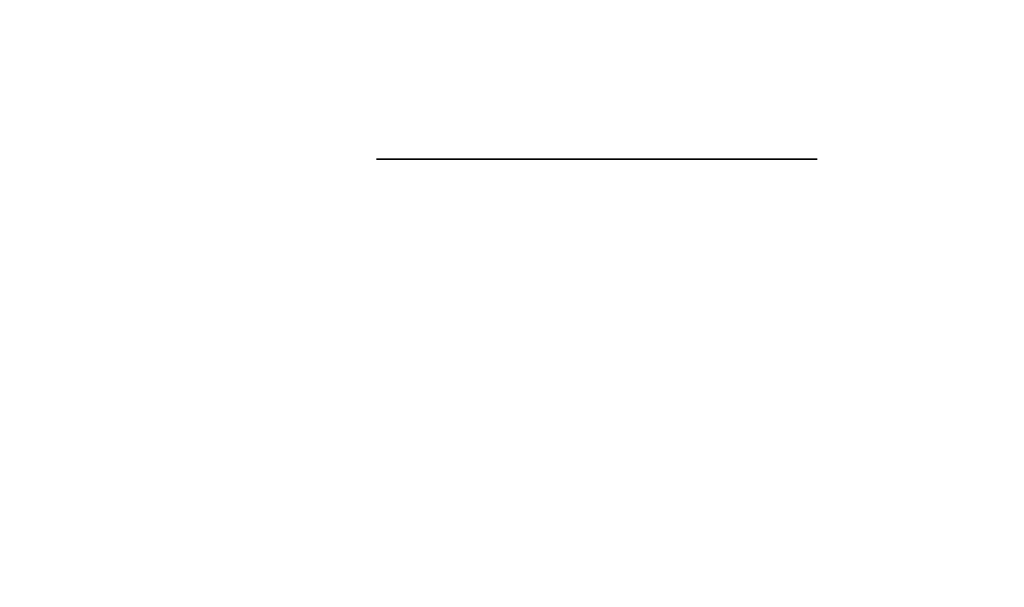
# Model space of a CAD drawing. Extents: x 248.8 to 273, y 2872.5 to 2876.7.
# Tile 224 of 256: x 270.7752 to 270.811, y 2874.6464 to 2874.667. Entities that reach past the tile are written whole.
import ezdxf

# ---------------------------------------------------------------- set-up
doc = ezdxf.new("R2010")
doc.units = 0
doc.header["$LTSCALE"] = 150
doc.header["$MEASUREMENT"] = 0
doc.layers.add('3DFACE_BOLT', color=7, linetype='CONTINUOUS')
doc.layers.add('3DFACE_SHAPE', color=7, linetype='CONTINUOUS')

msp = doc.modelspace()

# ---------------------------------------------------------------- linework, layer by layer
at = {"layer": '3DFACE_BOLT', "color": 1}
for points, invisible_edges in [([(270.788578, 2874.611967, -0.137472), (270.788187, 2874.611967, -0.135), (270.788578, 2874.661967, -0.137472)], 14), ([(270.788578, 2874.661967, -0.137472), (270.788187, 2874.611967, -0.135), (270.788187, 2874.661967, -0.135)], 3), ([(270.788187, 2874.611967, -0.135), (270.788578, 2874.611967, -0.132528), (270.788187, 2874.661967, -0.135)], 14), ([(270.788187, 2874.661967, -0.135), (270.788578, 2874.611967, -0.132528), (270.788578, 2874.661967, -0.132528)], 3), ([(270.788578, 2874.661967, -0.137472), (270.788187, 2874.661967, -0.135), (270.788578, 2874.661967, -0.132528)], 12), ([(270.788578, 2874.611967, -0.067472), (270.788187, 2874.611967, -0.065), (270.788578, 2874.661967, -0.067472)], 14), ([(270.788578, 2874.661967, -0.067472), (270.788187, 2874.611967, -0.065), (270.788187, 2874.661967, -0.065)], 3), ([(270.788187, 2874.611967, -0.065), (270.788578, 2874.611967, -0.062528), (270.788187, 2874.661967, -0.065)], 14), ([(270.788187, 2874.661967, -0.065), (270.788578, 2874.611967, -0.062528), (270.788578, 2874.661967, -0.062528)], 3), ([(270.788578, 2874.661967, -0.067472), (270.788187, 2874.661967, -0.065), (270.788578, 2874.661967, -0.062528)], 12), ([(270.789715, 2874.611967, -0.139702), (270.788578, 2874.611967, -0.137472), (270.789715, 2874.661967, -0.139702)], 14), ([(270.789715, 2874.661967, -0.139702), (270.788578, 2874.611967, -0.137472), (270.788578, 2874.661967, -0.137472)], 3), ([(270.788578, 2874.611967, -0.132528), (270.789715, 2874.611967, -0.130298), (270.788578, 2874.661967, -0.132528)], 14), ([(270.788578, 2874.661967, -0.132528), (270.789715, 2874.611967, -0.130298), (270.789715, 2874.661967, -0.130298)], 3), ([(270.789715, 2874.661967, -0.139702), (270.788578, 2874.661967, -0.137472), (270.789715, 2874.661967, -0.130298)], 14), ([(270.789715, 2874.661967, -0.130298), (270.788578, 2874.661967, -0.137472), (270.788578, 2874.661967, -0.132528)], 3), ([(270.789715, 2874.611967, -0.069702), (270.788578, 2874.611967, -0.067472), (270.789715, 2874.661967, -0.069702)], 14), ([(270.789715, 2874.661967, -0.069702), (270.788578, 2874.611967, -0.067472), (270.788578, 2874.661967, -0.067472)], 3), ([(270.788578, 2874.611967, -0.062528), (270.789715, 2874.611967, -0.060298), (270.788578, 2874.661967, -0.062528)], 14), ([(270.788578, 2874.661967, -0.062528), (270.789715, 2874.611967, -0.060298), (270.789715, 2874.661967, -0.060298)], 3), ([(270.789715, 2874.661967, -0.069702), (270.788578, 2874.661967, -0.067472), (270.789715, 2874.661967, -0.060298)], 14), ([(270.789715, 2874.661967, -0.060298), (270.788578, 2874.661967, -0.067472), (270.788578, 2874.661967, -0.062528)], 3), ([(270.791485, 2874.611967, -0.141472), (270.789715, 2874.611967, -0.139702), (270.791485, 2874.661967, -0.141472)], 14), ([(270.791485, 2874.661967, -0.141472), (270.789715, 2874.611967, -0.139702), (270.789715, 2874.661967, -0.139702)], 3), ([(270.789715, 2874.611967, -0.130298), (270.791485, 2874.611967, -0.128528), (270.789715, 2874.661967, -0.130298)], 14), ([(270.789715, 2874.661967, -0.130298), (270.791485, 2874.611967, -0.128528), (270.791485, 2874.661967, -0.128528)], 3), ([(270.791485, 2874.661967, -0.141472), (270.789715, 2874.661967, -0.139702), (270.791485, 2874.661967, -0.128528)], 14), ([(270.791485, 2874.661967, -0.128528), (270.789715, 2874.661967, -0.139702), (270.789715, 2874.661967, -0.130298)], 3), ([(270.791485, 2874.611967, -0.071472), (270.789715, 2874.611967, -0.069702), (270.791485, 2874.661967, -0.071472)], 14), ([(270.791485, 2874.661967, -0.071472), (270.789715, 2874.611967, -0.069702), (270.789715, 2874.661967, -0.069702)], 3), ([(270.789715, 2874.611967, -0.060298), (270.791485, 2874.611967, -0.058528), (270.789715, 2874.661967, -0.060298)], 14), ([(270.789715, 2874.661967, -0.060298), (270.791485, 2874.611967, -0.058528), (270.791485, 2874.661967, -0.058528)], 3), ([(270.791485, 2874.661967, -0.071472), (270.789715, 2874.661967, -0.069702), (270.791485, 2874.661967, -0.058528)], 14), ([(270.791485, 2874.661967, -0.058528), (270.789715, 2874.661967, -0.069702), (270.789715, 2874.661967, -0.060298)], 3), ([(270.793715, 2874.611967, -0.142608), (270.791485, 2874.611967, -0.141472), (270.793715, 2874.661967, -0.142608)], 14), ([(270.793715, 2874.661967, -0.142608), (270.791485, 2874.611967, -0.141472), (270.791485, 2874.661967, -0.141472)], 3), ([(270.791485, 2874.611967, -0.128528), (270.793715, 2874.611967, -0.127392), (270.791485, 2874.661967, -0.128528)], 14), ([(270.791485, 2874.661967, -0.128528), (270.793715, 2874.611967, -0.127392), (270.793715, 2874.661967, -0.127392)], 3), ([(270.793715, 2874.661967, -0.142608), (270.791485, 2874.661967, -0.141472), (270.793715, 2874.661967, -0.127392)], 14), ([(270.793715, 2874.661967, -0.127392), (270.791485, 2874.661967, -0.141472), (270.791485, 2874.661967, -0.128528)], 3), ([(270.793715, 2874.611967, -0.072608), (270.791485, 2874.611967, -0.071472), (270.793715, 2874.661967, -0.072608)], 14), ([(270.793715, 2874.661967, -0.072608), (270.791485, 2874.611967, -0.071472), (270.791485, 2874.661967, -0.071472)], 3), ([(270.791485, 2874.611967, -0.058528), (270.793715, 2874.611967, -0.057392), (270.791485, 2874.661967, -0.058528)], 14), ([(270.791485, 2874.661967, -0.058528), (270.793715, 2874.611967, -0.057392), (270.793715, 2874.661967, -0.057392)], 3), ([(270.793715, 2874.661967, -0.072608), (270.791485, 2874.661967, -0.071472), (270.793715, 2874.661967, -0.057392)], 14), ([(270.793715, 2874.661967, -0.057392), (270.791485, 2874.661967, -0.071472), (270.791485, 2874.661967, -0.058528)], 3), ([(270.796187, 2874.611967, -0.143), (270.793715, 2874.611967, -0.142608), (270.796187, 2874.661967, -0.143)], 14), ([(270.796187, 2874.661967, -0.143), (270.793715, 2874.611967, -0.142608), (270.793715, 2874.661967, -0.142608)], 3), ([(270.793715, 2874.611967, -0.127392), (270.796187, 2874.611967, -0.127), (270.793715, 2874.661967, -0.127392)], 14), ([(270.793715, 2874.661967, -0.127392), (270.796187, 2874.611967, -0.127), (270.796187, 2874.661967, -0.127)], 3), ([(270.796187, 2874.661967, -0.143), (270.793715, 2874.661967, -0.142608), (270.796187, 2874.661967, -0.127)], 14), ([(270.796187, 2874.661967, -0.127), (270.793715, 2874.661967, -0.142608), (270.793715, 2874.661967, -0.127392)], 3), ([(270.796187, 2874.611967, -0.073), (270.793715, 2874.611967, -0.072608), (270.796187, 2874.661967, -0.073)], 14), ([(270.796187, 2874.661967, -0.073), (270.793715, 2874.611967, -0.072608), (270.793715, 2874.661967, -0.072608)], 3), ([(270.793715, 2874.611967, -0.057392), (270.796187, 2874.611967, -0.057), (270.793715, 2874.661967, -0.057392)], 14), ([(270.793715, 2874.661967, -0.057392), (270.796187, 2874.611967, -0.057), (270.796187, 2874.661967, -0.057)], 3), ([(270.796187, 2874.661967, -0.073), (270.793715, 2874.661967, -0.072608), (270.796187, 2874.661967, -0.057)], 14), ([(270.796187, 2874.661967, -0.057), (270.793715, 2874.661967, -0.072608), (270.793715, 2874.661967, -0.057392)], 3), ([(270.798659, 2874.611967, -0.142608), (270.796187, 2874.611967, -0.143), (270.798659, 2874.661967, -0.142608)], 14), ([(270.798659, 2874.661967, -0.142608), (270.796187, 2874.611967, -0.143), (270.796187, 2874.661967, -0.143)], 3), ([(270.796187, 2874.611967, -0.127), (270.798659, 2874.611967, -0.127392), (270.796187, 2874.661967, -0.127)], 14), ([(270.796187, 2874.661967, -0.127), (270.798659, 2874.611967, -0.127392), (270.798659, 2874.661967, -0.127392)], 3), ([(270.798659, 2874.661967, -0.142608), (270.796187, 2874.661967, -0.143), (270.798659, 2874.661967, -0.127392)], 14), ([(270.798659, 2874.661967, -0.127392), (270.796187, 2874.661967, -0.143), (270.796187, 2874.661967, -0.127)], 3), ([(270.798659, 2874.611967, -0.072608), (270.796187, 2874.611967, -0.073), (270.798659, 2874.661967, -0.072608)], 14), ([(270.798659, 2874.661967, -0.072608), (270.796187, 2874.611967, -0.073), (270.796187, 2874.661967, -0.073)], 3), ([(270.796187, 2874.611967, -0.057), (270.798659, 2874.611967, -0.057392), (270.796187, 2874.661967, -0.057)], 14), ([(270.796187, 2874.661967, -0.057), (270.798659, 2874.611967, -0.057392), (270.798659, 2874.661967, -0.057392)], 3), ([(270.798659, 2874.661967, -0.072608), (270.796187, 2874.661967, -0.073), (270.798659, 2874.661967, -0.057392)], 14), ([(270.798659, 2874.661967, -0.057392), (270.796187, 2874.661967, -0.073), (270.796187, 2874.661967, -0.057)], 3), ([(270.800889, 2874.611967, -0.141472), (270.798659, 2874.611967, -0.142608), (270.800889, 2874.661967, -0.141472)], 14), ([(270.800889, 2874.661967, -0.141472), (270.798659, 2874.611967, -0.142608), (270.798659, 2874.661967, -0.142608)], 3), ([(270.798659, 2874.611967, -0.127392), (270.800889, 2874.611967, -0.128528), (270.798659, 2874.661967, -0.127392)], 14), ([(270.798659, 2874.661967, -0.127392), (270.800889, 2874.611967, -0.128528), (270.800889, 2874.661967, -0.128528)], 3), ([(270.800889, 2874.661967, -0.141472), (270.798659, 2874.661967, -0.142608), (270.800889, 2874.661967, -0.128528)], 14), ([(270.800889, 2874.661967, -0.128528), (270.798659, 2874.661967, -0.142608), (270.798659, 2874.661967, -0.127392)], 3), ([(270.800889, 2874.611967, -0.071472), (270.798659, 2874.611967, -0.072608), (270.800889, 2874.661967, -0.071472)], 14), ([(270.800889, 2874.661967, -0.071472), (270.798659, 2874.611967, -0.072608), (270.798659, 2874.661967, -0.072608)], 3), ([(270.798659, 2874.611967, -0.057392), (270.800889, 2874.611967, -0.058528), (270.798659, 2874.661967, -0.057392)], 14), ([(270.798659, 2874.661967, -0.057392), (270.800889, 2874.611967, -0.058528), (270.800889, 2874.661967, -0.058528)], 3), ([(270.800889, 2874.661967, -0.071472), (270.798659, 2874.661967, -0.072608), (270.800889, 2874.661967, -0.058528)], 14), ([(270.800889, 2874.661967, -0.058528), (270.798659, 2874.661967, -0.072608), (270.798659, 2874.661967, -0.057392)], 3), ([(270.802659, 2874.611967, -0.139702), (270.800889, 2874.611967, -0.141472), (270.802659, 2874.661967, -0.139702)], 14), ([(270.802659, 2874.661967, -0.139702), (270.800889, 2874.611967, -0.141472), (270.800889, 2874.661967, -0.141472)], 3), ([(270.800889, 2874.611967, -0.128528), (270.802659, 2874.611967, -0.130298), (270.800889, 2874.661967, -0.128528)], 14), ([(270.800889, 2874.661967, -0.128528), (270.802659, 2874.611967, -0.130298), (270.802659, 2874.661967, -0.130298)], 3), ([(270.802659, 2874.661967, -0.139702), (270.800889, 2874.661967, -0.141472), (270.802659, 2874.661967, -0.130298)], 14), ([(270.802659, 2874.661967, -0.130298), (270.800889, 2874.661967, -0.141472), (270.800889, 2874.661967, -0.128528)], 3), ([(270.802659, 2874.611967, -0.069702), (270.800889, 2874.611967, -0.071472), (270.802659, 2874.661967, -0.069702)], 14), ([(270.802659, 2874.661967, -0.069702), (270.800889, 2874.611967, -0.071472), (270.800889, 2874.661967, -0.071472)], 3), ([(270.800889, 2874.611967, -0.058528), (270.802659, 2874.611967, -0.060298), (270.800889, 2874.661967, -0.058528)], 14), ([(270.800889, 2874.661967, -0.058528), (270.802659, 2874.611967, -0.060298), (270.802659, 2874.661967, -0.060298)], 3), ([(270.802659, 2874.661967, -0.069702), (270.800889, 2874.661967, -0.071472), (270.802659, 2874.661967, -0.060298)], 14), ([(270.802659, 2874.661967, -0.060298), (270.800889, 2874.661967, -0.071472), (270.800889, 2874.661967, -0.058528)], 3), ([(270.803795, 2874.611967, -0.137472), (270.802659, 2874.611967, -0.139702), (270.803795, 2874.661967, -0.137472)], 14), ([(270.803795, 2874.661967, -0.137472), (270.802659, 2874.611967, -0.139702), (270.802659, 2874.661967, -0.139702)], 3), ([(270.802659, 2874.611967, -0.130298), (270.803795, 2874.611967, -0.132528), (270.802659, 2874.661967, -0.130298)], 14), ([(270.802659, 2874.661967, -0.130298), (270.803795, 2874.611967, -0.132528), (270.803795, 2874.661967, -0.132528)], 3), ([(270.803795, 2874.661967, -0.137472), (270.802659, 2874.661967, -0.139702), (270.803795, 2874.661967, -0.132528)], 14), ([(270.803795, 2874.661967, -0.132528), (270.802659, 2874.661967, -0.139702), (270.802659, 2874.661967, -0.130298)], 3), ([(270.803795, 2874.611967, -0.067472), (270.802659, 2874.611967, -0.069702), (270.803795, 2874.661967, -0.067472)], 14), ([(270.803795, 2874.661967, -0.067472), (270.802659, 2874.611967, -0.069702), (270.802659, 2874.661967, -0.069702)], 3), ([(270.802659, 2874.611967, -0.060298), (270.803795, 2874.611967, -0.062528), (270.802659, 2874.661967, -0.060298)], 14), ([(270.802659, 2874.661967, -0.060298), (270.803795, 2874.611967, -0.062528), (270.803795, 2874.661967, -0.062528)], 3), ([(270.803795, 2874.661967, -0.067472), (270.802659, 2874.661967, -0.069702), (270.803795, 2874.661967, -0.062528)], 14), ([(270.803795, 2874.661967, -0.062528), (270.802659, 2874.661967, -0.069702), (270.802659, 2874.661967, -0.060298)], 3), ([(270.804187, 2874.611967, -0.135), (270.803795, 2874.611967, -0.137472), (270.804187, 2874.661967, -0.135)], 14), ([(270.804187, 2874.661967, -0.135), (270.803795, 2874.611967, -0.137472), (270.803795, 2874.661967, -0.137472)], 3), ([(270.803795, 2874.611967, -0.132528), (270.804187, 2874.611967, -0.135), (270.803795, 2874.661967, -0.132528)], 14), ([(270.803795, 2874.661967, -0.132528), (270.804187, 2874.611967, -0.135), (270.804187, 2874.661967, -0.135)], 3), ([(270.804187, 2874.661967, -0.135), (270.803795, 2874.661967, -0.137472), (270.803795, 2874.661967, -0.132528)], 2), ([(270.804187, 2874.611967, -0.065), (270.803795, 2874.611967, -0.067472), (270.804187, 2874.661967, -0.065)], 14), ([(270.804187, 2874.661967, -0.065), (270.803795, 2874.611967, -0.067472), (270.803795, 2874.661967, -0.067472)], 3), ([(270.803795, 2874.611967, -0.062528), (270.804187, 2874.611967, -0.065), (270.803795, 2874.661967, -0.062528)], 14), ([(270.803795, 2874.661967, -0.062528), (270.804187, 2874.611967, -0.065), (270.804187, 2874.661967, -0.065)], 3), ([(270.804187, 2874.661967, -0.065), (270.803795, 2874.661967, -0.067472), (270.803795, 2874.661967, -0.062528)], 2)]:
    msp.add_3dface(points, dxfattribs=dict(at, invisible_edges=invisible_edges))
at = {"layer": '3DFACE_SHAPE', "color": 13}
for points, invisible_edges in [([(270.856187, 2872.521516, -0.1905), (270.856187, 2876.721516, -0.1905), (270.759337, 2872.521516, -0.1905)], 2), ([(270.856187, 2876.721516, -0.1905), (270.759337, 2876.721516, -0.1905), (270.759337, 2872.521516, -0.1905)], 12), ([(270.856187, 2874.684666, -0.0095), (270.856187, 2874.558366, -0.0095), (270.759337, 2876.721516, -0.0095)], 14), ([(270.856187, 2874.558366, -0.0095), (270.856187, 2872.684666, -0.0095), (270.759337, 2876.721516, -0.0095)], 14), ([(270.759337, 2876.721516, -0.0095), (270.856187, 2872.684666, -0.0095), (270.856187, 2872.558366, -0.0095)], 13), ([(270.759337, 2872.521516, -0.0095), (270.759337, 2876.721516, -0.0095), (270.856187, 2872.558366, -0.0095)], 14), ([(270.959337, 2872.521516), (270.959337, 2876.721516), (270.759337, 2872.521516)], 2), ([(270.959337, 2876.721516), (270.759337, 2876.721516), (270.759337, 2872.521516)], 12), ([(270.759337, 2872.521516, -0.2), (270.759337, 2876.721516, -0.2), (270.959337, 2872.521516, -0.2)], 2), ([(270.759337, 2876.721516, -0.2), (270.959337, 2876.721516, -0.2), (270.959337, 2872.521516, -0.2)], 12)]:
    msp.add_3dface(points, dxfattribs=dict(at, invisible_edges=invisible_edges))

doc.saveas('drawing.dxf')
